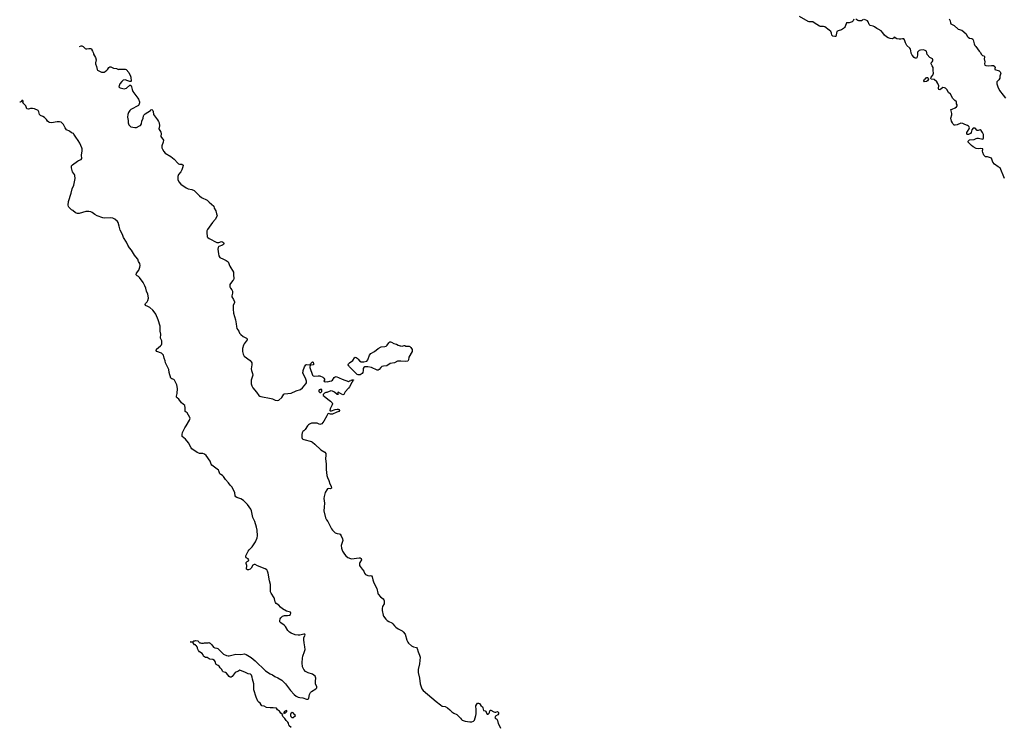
# Model space of a CAD drawing. Header units: inches. Extents: x 1861287 to 2052918, y 204622 to 437896.
# Tile 168 of 215: x 1952022 to 1972639, y 390203 to 405012. Entities that reach past the tile are written whole.
import ezdxf

# ---------------------------------------------------------------- set-up
doc = ezdxf.new("R2010")
doc.units = ezdxf.units.IN
doc.header["$MEASUREMENT"] = 0
for name, color, linetype in [('B9359', 7, 'Continuous'), ('B9369', 7, 'Continuous'), ('B9450', 7, 'Continuous'), ('B9460', 7, 'Continuous'), ('B9470', 7, 'Continuous')]:
    doc.layers.add(name, color=color, linetype=linetype)

msp = doc.modelspace()

# ---------------------------------------------------------------- linework, layer by layer
at = {"layer": 'B9359', "color": 5, "elevation": 180}
for points in [[(1957710, 390196), (1957667, 390230), (1957657, 390250), (1957648, 390290), (1957635, 390310), (1957604, 390344), (1957575, 390390), (1957534, 390430), (1957520, 390480), (1957490, 390496), (1957459, 390539), (1957419, 390570), (1957400, 390600), (1957330, 390612), (1957270, 390610), (1957190, 390617), (1957142, 390642), (1957090, 390650), (1957076, 390670), (1957061, 390710), (1957030, 390730), (1957010, 390752), (1956975, 390830), (1956926, 390986), (1956923, 391110), (1956897, 391210), (1956892, 391252), (1956873, 391293), (1956853, 391313), (1956805, 391325), (1956753, 391353), (1956630, 391395), (1956590, 391369), (1956550, 391358), (1956532, 391348), (1956470, 391264), (1956450, 391253), (1956430, 391253), (1956410, 391267), (1956384, 391304), (1956354, 391334), (1956330, 391350), (1956285, 391365), (1956270, 391375), (1956253, 391410), (1956217, 391450), (1956200, 391480), (1956177, 391497), (1956147, 391507), (1956137, 391517), (1956129, 391530), (1956117, 391577), (1956100, 391600), (1956070, 391622), (1956006, 391630), (1955990, 391635), (1955950, 391662), (1955910, 391665), (1955890, 391674), (1955874, 391690), (1955861, 391721), (1955844, 391744), (1955790, 391784), (1955765, 391810), (1955748, 391852), (1955748, 391868), (1955742, 391882), (1955730, 391886), (1955726, 391906), (1955708, 391910), (1955706, 391926), (1955686, 391930), (1955670, 391946), (1955650, 391986), (1955590, 391988), (1955590, 391994), (1955650, 391994), (1955668, 392012), (1955690, 392012), (1955710, 392022), (1955750, 392011), (1955774, 391990), (1955778, 391978), (1955792, 391972), (1955808, 391972), (1955830, 391962), (1955870, 391962), (1955890, 391971), (1955968, 391972), (1955990, 391978), (1956010, 391965), (1956045, 391930), (1956081, 391881), (1956107, 391867), (1956150, 391861), (1956170, 391853), (1956290, 391730), (1956350, 391707), (1956390, 391699), (1956410, 391700), (1956550, 391730), (1956650, 391727), (1956730, 391738), (1956767, 391727), (1956870, 391662), (1956955, 391595), (1957170, 391381), (1957270, 391321), (1957318, 391298), (1957365, 391265), (1957430, 391238), (1957510, 391190), (1957588, 391110), (1957690, 390974), (1957768, 390888), (1957810, 390852), (1957850, 390834), (1957890, 390823), (1957950, 390820), (1958030, 390789), (1958054, 390790), (1958070, 390800), (1958076, 390810), (1958088, 390890), (1958110, 390931), (1958130, 390953), (1958225, 391010), (1958243, 391030), (1958243, 391050), (1958214, 391110), (1958213, 391170), (1958220, 391230), (1958208, 391270), (1958155, 391315), (1958060, 391340), (1958010, 391367), (1957970, 391415), (1957946, 391470), (1957939, 391550), (1957945, 391650), (1957953, 391690), (1957989, 391791), (1957997, 391830), (1957996, 391890), (1957977, 391970), (1957969, 392031), (1957975, 392085), (1957998, 392130), (1957995, 392150), (1957970, 392152), (1957890, 392132), (1957850, 392128), (1957790, 392141), (1957710, 392175), (1957670, 392197), (1957635, 392230), (1957590, 392310), (1957563, 392343), (1957489, 392390), (1957469, 392410), (1957466, 392430), (1957477, 392470), (1957490, 392496), (1957524, 392530), (1957570, 392544), (1957630, 392544), (1957669, 392551), (1957690, 392566), (1957701, 392590), (1957694, 392610), (1957610, 392636), (1957523, 392683), (1957480, 392720), (1957450, 392756), (1957395, 392795), (1957376, 392816), (1957369, 392830), (1957361, 392890), (1957353, 392910), (1957288, 393008), (1957276, 393036), (1957271, 393070), (1957272, 393190), (1957251, 393271), (1957228, 393428), (1957213, 393470), (1957197, 393497), (1957161, 393521), (1957003, 393584), (1956950, 393609), (1956930, 393613), (1956904, 393596), (1956868, 393532), (1956846, 393510), (1956810, 393498), (1956790, 393499), (1956773, 393513), (1956772, 393530), (1956781, 393570), (1956779, 393590), (1956765, 393630), (1956767, 393650), (1956785, 393675), (1956811, 393690), (1956820, 393710), (1956807, 393730), (1956767, 393750), (1956755, 393770), (1956756, 393790), (1956808, 393890), (1956830, 393919), (1956890, 393982), (1956957, 394083), (1956994, 394166), (1957004, 394210), (1956994, 394330), (1956981, 394390), (1956944, 394510), (1956901, 394590), (1956876, 394730), (1956862, 394770), (1956790, 394865), (1956710, 394951), (1956650, 394983), (1956568, 395010), (1956546, 395026), (1956536, 395050), (1956530, 395110), (1956470, 395230), (1956429, 395269), (1956397, 395317), (1956329, 395389), (1956291, 395451), (1956270, 395470), (1956231, 395491), (1956212, 395510), (1956195, 395570), (1956184, 395584), (1956130, 395629), (1956045, 395690), (1956029, 395710), (1956013, 395770), (1955925, 395890), (1955890, 395918), (1955855, 395935), (1955790, 395932), (1955770, 395937), (1955736, 395956), (1955630, 396033), (1955610, 396052), (1955557, 396157), (1955493, 396233), (1955427, 396290), (1955421, 396310), (1955422, 396330), (1955430, 396370), (1955480, 396470), (1955510, 396513), (1955576, 396630), (1955589, 396669), (1955587, 396687), (1955530, 396782), (1955489, 396810), (1955484, 396830), (1955490, 396890), (1955477, 396937), (1955411, 396991), (1955355, 397070), (1955318, 397098), (1955309, 397110), (1955307, 397130), (1955318, 397190), (1955324, 397290), (1955316, 397370), (1955263, 397470), (1955250, 397481), (1955210, 397496), (1955190, 397510), (1955153, 397630), (1955142, 397690), (1955077, 397830), (1955068, 397870), (1955046, 397930), (1955034, 397990), (1955014, 398014), (1954991, 398031), (1954893, 398070), (1954883, 398090), (1954890, 398115), (1954974, 398186), (1954993, 398207), (1955002, 398230), (1954996, 398290), (1954968, 398350), (1954979, 398430), (1954964, 398490), (1954967, 398567), (1954961, 398601), (1954920, 398730), (1954870, 398847), (1954839, 398899), (1954810, 398932), (1954745, 398985), (1954708, 399008), (1954659, 399030), (1954649, 399049), (1954658, 399070), (1954690, 399110), (1954703, 399137), (1954716, 399184), (1954715, 399230), (1954706, 399270), (1954679, 399330), (1954664, 399390), (1954643, 399443), (1954607, 399510), (1954533, 399613), (1954510, 399639), (1954482, 399650), (1954464, 399670), (1954469, 399710), (1954516, 399770), (1954540, 399830), (1954548, 399870), (1954537, 399910), (1954513, 399953), (1954494, 400000)], [(1956287, 400000), (1956346, 399970), (1956390, 399943), (1956398, 399930), (1956406, 399890), (1956422, 399850), (1956496, 399730), (1956496, 399670), (1956503, 399597), (1956498, 399570), (1956488, 399550), (1956434, 399490), (1956424, 399470), (1956421, 399450), (1956424, 399424), (1956439, 399390), (1956461, 399361), (1956477, 399330), (1956479, 399290), (1956465, 399230), (1956465, 399210), (1956499, 399159), (1956521, 399110), (1956522, 399090), (1956494, 399030), (1956491, 398990), (1956491, 398951), (1956501, 398870), (1956542, 398730), (1956557, 398650), (1956560, 398590), (1956571, 398551), (1956610, 398491), (1956628, 398450), (1956650, 398423), (1956703, 398383), (1956774, 398350), (1956788, 398330), (1956783, 398310), (1956726, 398230), (1956710, 398199), (1956688, 398130), (1956686, 398070), (1956704, 398010), (1956725, 397970), (1956850, 397877), (1956870, 397853), (1956881, 397830), (1956886, 397790), (1956873, 397750), (1956867, 397707), (1956873, 397670), (1956897, 397610), (1956902, 397570), (1956872, 397470), (1956868, 397430), (1956870, 397390), (1956884, 397350), (1956904, 397310), (1956979, 397219), (1957028, 397150), (1957050, 397132), (1957070, 397125), (1957290, 397087), (1957318, 397078), (1957370, 397049), (1957419, 397041), (1957450, 397051), (1957510, 397107), (1957550, 397174), (1957570, 397182), (1957710, 397198), (1957810, 397242), (1957899, 397270), (1957946, 397310), (1958015, 397390), (1958027, 397410), (1958027, 397450), (1958007, 397510), (1957948, 397612), (1957948, 397630), (1957958, 397650), (1957958, 397670), (1957989, 397750), (1958014, 397786), (1958026, 397794), (1958090, 397791), (1958105, 397795), (1958109, 397810), (1958150, 397851), (1958170, 397842), (1958177, 397810), (1958171, 397790), (1958117, 397783), (1958105, 397775), (1958098, 397750), (1958101, 397730), (1958155, 397575), (1958170, 397556), (1958190, 397549), (1958270, 397560), (1958310, 397558), (1958370, 397532), (1958392, 397510), (1958402, 397490), (1958402, 397470), (1958394, 397450), (1958398, 397438), (1958430, 397432), (1958450, 397438), (1958470, 397436), (1958516, 397444), (1958550, 397456), (1958569, 397471), (1958610, 397525), (1958630, 397538), (1958650, 397542), (1958774, 397490), (1958910, 397442), (1958930, 397454), (1958962, 397458), (1958970, 397474), (1959012, 397472), (1959010, 397466), (1958998, 397462), (1958992, 397448), (1958991, 397430), (1958978, 397422), (1958930, 397330), (1958910, 397302), (1958837, 397223), (1958810, 397169), (1958790, 397163), (1958690, 397218), (1958682, 397210), (1958684, 397184), (1958691, 397169), (1958671, 397169), (1958613, 397213), (1958570, 397235), (1958534, 397246), (1958450, 397208), (1958433, 397207), (1958404, 397196), (1958374, 397170), (1958378, 397150), (1958398, 397130), (1958471, 397070), (1958531, 397030), (1958566, 396990), (1958571, 396970), (1958566, 396950), (1958526, 396870), (1958514, 396830), (1958525, 396825), (1958550, 396826), (1958630, 396854), (1958670, 396863), (1958690, 396861), (1958711, 396851), (1958721, 396830), (1958702, 396810), (1958662, 396798), (1958570, 396756), (1958530, 396754), (1958490, 396769), (1958477, 396763), (1958450, 396722), (1958393, 396610), (1958350, 396556), (1958330, 396544), (1958310, 396541), (1958250, 396568), (1958210, 396571), (1958130, 396566), (1958090, 396550), (1958070, 396536), (1958050, 396515), (1958002, 396438), (1957973, 396407), (1957949, 396391), (1957934, 396366), (1957928, 396332), (1957927, 396270), (1957935, 396250), (1957950, 396233), (1957970, 396224), (1958130, 396182), (1958150, 396171), (1958205, 396130), (1958330, 396010), (1958410, 395958), (1958430, 395930), (1958434, 395890), (1958426, 395830), (1958443, 395710), (1958441, 395599), (1958455, 395475), (1958468, 395428), (1958495, 395370), (1958515, 395295), (1958546, 395250), (1958550, 395210), (1958530, 395194), (1958490, 395197), (1958470, 395194), (1958450, 395174), (1958420, 395120), (1958396, 395030), (1958394, 394990), (1958407, 394890), (1958397, 394810), (1958392, 394730), (1958427, 394587), (1958447, 394547), (1958473, 394510), (1958550, 394359), (1958571, 394330), (1958630, 394274), (1958670, 394258), (1958715, 394250), (1958730, 394242), (1958756, 394210), (1958779, 394150), (1958786, 394110), (1958757, 394010), (1958759, 393950), (1958779, 393890), (1958823, 393823), (1958852, 393792), (1958896, 393756), (1958950, 393735), (1958970, 393730), (1959130, 393750), (1959148, 393748), (1959173, 393733), (1959177, 393710), (1959147, 393653), (1959140, 393630), (1959140, 393590), (1959148, 393570), (1959192, 393510), (1959230, 393470), (1959243, 393430), (1959262, 393402), (1959310, 393377), (1959344, 393376), (1959370, 393382), (1959391, 393370), (1959402, 393350), (1959414, 393290), (1959428, 393250), (1959465, 393170), (1959503, 393110), (1959519, 393010), (1959529, 392990), (1959580, 392930), (1959633, 392893), (1959650, 392870), (1959657, 392850), (1959655, 392790), (1959622, 392730), (1959610, 392690), (1959612, 392650), (1959632, 392550), (1959641, 392530), (1959690, 392464), (1959717, 392437), (1959754, 392414), (1959812, 392390), (1959837, 392370), (1959867, 392327), (1959898, 392298), (1959950, 392261), (1960000, 392235)], [(1960000, 397866), (1959952, 397868), (1959930, 397865), (1959870, 397830), (1959782, 397818), (1959710, 397770), (1959638, 397762), (1959606, 397754), (1959584, 397736), (1959550, 397689), (1959530, 397679), (1959510, 397675), (1959390, 397735), (1959310, 397748), (1959250, 397748), (1959225, 397735), (1959212, 397710), (1959216, 397670), (1959206, 397630), (1959191, 397609), (1959150, 397582), (1959110, 397578), (1959087, 397587), (1958930, 397748), (1958922, 397762), (1958909, 397770), (1958898, 397790), (1958909, 397810), (1958929, 397830), (1959001, 397879), (1959030, 397932), (1959049, 397951), (1959070, 397945), (1959091, 397930), (1959111, 397910), (1959135, 397875), (1959170, 397851), (1959230, 397851), (1959290, 397866), (1959310, 397890), (1959350, 397991), (1959374, 398026), (1959451, 398069), (1959526, 398130), (1959590, 398168), (1959667, 398173), (1959698, 398182), (1959719, 398201), (1959750, 398251), (1959770, 398271), (1959790, 398270), (1959810, 398264), (1959856, 398236), (1959910, 398219), (1959950, 398198), (1959990, 398184), (1960000, 398183)]]:
    msp.add_lwpolyline(points, dxfattribs=at)
for points in [[(1958330, 397278), (1958312, 397268), (1958290, 397266), (1958285, 397250), (1958286, 397230), (1958310, 397212), (1958330, 397212), (1958348, 397230), (1958346, 397270)], [(1957610, 390557), (1957568, 390532), (1957551, 390510), (1957554, 390494), (1957590, 390505), (1957618, 390530), (1957619, 390550)], [(1957730, 390511), (1957710, 390501), (1957701, 390490), (1957692, 390470), (1957692, 390450), (1957702, 390430), (1957721, 390410), (1957750, 390405), (1957795, 390450), (1957782, 390470), (1957770, 390477), (1957746, 390506)]]:
    msp.add_lwpolyline(points, close=True, dxfattribs=at)
at = {"layer": 'B9369', "color": 5, "elevation": 180}
for points in [[(1960000, 398183), (1960030, 398181), (1960070, 398193), (1960090, 398190), (1960110, 398181), (1960180, 398180), (1960194, 398174), (1960212, 398152), (1960237, 398110), (1960243, 398070), (1960167, 397950), (1960163, 397890), (1960150, 397867), (1960099, 397861), (1960000, 397866)], [(1960000, 392235), (1960030, 392220), (1960050, 392202), (1960091, 392150), (1960130, 392028), (1960147, 391987), (1960163, 391963), (1960228, 391908), (1960270, 391889), (1960330, 391870), (1960346, 391850), (1960363, 391783), (1960397, 391710), (1960406, 391670), (1960392, 391532), (1960365, 391410), (1960366, 391350), (1960392, 391230), (1960409, 391110), (1960445, 391010), (1960470, 390970), (1960740, 390740), (1960830, 390670), (1960870, 390648), (1960930, 390635), (1960983, 390610), (1961031, 390570), (1961070, 390525), (1961110, 390498), (1961172, 390470), (1961251, 390391), (1961270, 390365), (1961290, 390351), (1961350, 390331), (1961450, 390316), (1961490, 390316), (1961526, 390334), (1961542, 390350), (1961573, 390450), (1961579, 390481), (1961583, 390570), (1961573, 390650), (1961593, 390690), (1961610, 390705), (1961630, 390710), (1961650, 390701), (1961678, 390658), (1961711, 390631), (1961721, 390610), (1961734, 390554), (1961770, 390548), (1961780, 390540), (1961795, 390495), (1961810, 390475), (1961830, 390479), (1961850, 390497), (1961858, 390510), (1961864, 390550), (1961870, 390558), (1961890, 390559), (1961950, 390525), (1961970, 390519), (1961990, 390519), (1962030, 390530), (1962050, 390511), (1962050, 390486), (1962037, 390463), (1961985, 390435), (1961972, 390410), (1961985, 390385), (1962011, 390371), (1962025, 390345), (1962040, 390280), (1962071, 390231), (1962090, 390185)]]:
    msp.add_lwpolyline(points, dxfattribs=at)
at = {"layer": 'B9450', "color": 5, "elevation": 180}
for points in [[(1953274, 404451), (1953310, 404465), (1953324, 404464), (1953350, 404452), (1953390, 404412), (1953405, 404405), (1953430, 404402), (1953470, 404412), (1953510, 404412), (1953532, 404392), (1953533, 404373), (1953550, 404354), (1953570, 404314), (1953571, 404291), (1953610, 404222), (1953625, 404175), (1953611, 404110), (1953613, 404090), (1953633, 404030), (1953643, 403970), (1953650, 403958), (1953666, 403946), (1953737, 403917), (1953770, 403911), (1953790, 403916), (1953810, 403925), (1953850, 403955), (1953870, 403976), (1953890, 404010), (1953910, 404022), (1953930, 404022), (1953990, 403994), (1954051, 403991), (1954090, 403972), (1954104, 403976), (1954210, 403979), (1954230, 403977), (1954250, 403967), (1954305, 403910), (1954342, 403830), (1954350, 403810), (1954354, 403726), (1954350, 403718), (1954330, 403717), (1954290, 403735), (1954230, 403752), (1954190, 403743), (1954161, 403719), (1954117, 403670), (1954098, 403610), (1954110, 403590), (1954124, 403584), (1954210, 403564), (1954259, 403581), (1954330, 403639), (1954350, 403645), (1954364, 403610), (1954375, 403550), (1954390, 403510), (1954430, 403450), (1954498, 403370), (1954511, 403350), (1954531, 403290), (1954530, 403270), (1954520, 403230), (1954510, 403216), (1954350, 403132), (1954329, 403111), (1954304, 403070), (1954290, 403030), (1954283, 402970), (1954296, 402904), (1954293, 402850), (1954308, 402810), (1954350, 402768), (1954430, 402758), (1954470, 402759), (1954528, 402792), (1954550, 402799), (1954571, 402829), (1954581, 402890), (1954610, 402950), (1954617, 403003), (1954623, 403017), (1954650, 403043), (1954758, 403110), (1954770, 403122), (1954791, 403131), (1954810, 403111), (1954819, 403090), (1954826, 403026), (1954865, 402970), (1954910, 402918), (1954930, 402882), (1954941, 402850), (1954947, 402790), (1954939, 402730), (1954955, 402690), (1954976, 402656), (1954984, 402630), (1954981, 402570), (1955031, 402490), (1955027, 402450), (1955002, 402370), (1955001, 402330), (1955010, 402305), (1955043, 402250), (1955070, 402219), (1955187, 402147), (1955256, 402090), (1955331, 402010), (1955350, 401996), (1955370, 401991), (1955414, 401990), (1955442, 401970), (1955438, 401930), (1955417, 401870), (1955397, 401830), (1955351, 401770), (1955337, 401730), (1955331, 401690), (1955334, 401670), (1955358, 401618), (1955395, 401570), (1955510, 401490), (1955550, 401473), (1955630, 401458), (1955677, 401437), (1955699, 401419), (1955784, 401324), (1955830, 401294), (1955950, 401237), (1955990, 401190), (1956085, 401110), (1956091, 401070), (1956126, 401010), (1956146, 400946), (1956155, 400910), (1956151, 400890), (1956113, 400830), (1956057, 400770), (1955957, 400623), (1955942, 400590), (1955939, 400561), (1955948, 400470), (1955964, 400450), (1955991, 400430), (1956148, 400348), (1956190, 400348), (1956250, 400367), (1956270, 400366), (1956291, 400350), (1956299, 400330), (1956291, 400310), (1956271, 400290), (1956193, 400267), (1956182, 400258), (1956175, 400245), (1956170, 400209), (1956183, 400110), (1956192, 400070), (1956216, 400036), (1956287, 400000)], [(1954494, 400000), (1954490, 400009), (1954426, 400086), (1954364, 400190), (1954320, 400240), (1954286, 400290), (1954259, 400359), (1954196, 400456), (1954174, 400514), (1954127, 400607), (1954108, 400690), (1954084, 400764), (1954068, 400788), (1954017, 400837), (1953970, 400857), (1953930, 400865), (1953790, 400858), (1953764, 400864), (1953646, 400906), (1953594, 400934), (1953539, 400979), (1953510, 400992), (1953470, 401001), (1953430, 401001), (1953404, 400996), (1953270, 400954), (1953230, 400954), (1953193, 400970), (1953137, 401017), (1953109, 401030), (1953050, 401089), (1953042, 401102), (1953035, 401130), (1953041, 401210), (1953097, 401383), (1953118, 401470), (1953153, 401550), (1953184, 401690), (1953177, 401750), (1953170, 401769), (1953125, 401830), (1953106, 401910), (1953108, 401950), (1953127, 401973), (1953230, 402051), (1953255, 402065), (1953310, 402087), (1953321, 402110), (1953317, 402177), (1953328, 402270), (1953328, 402310), (1953325, 402330), (1953284, 402430), (1953250, 402484), (1953197, 402550), (1953158, 402618), (1953147, 402627), (1953110, 402642), (1953062, 402682), (1953005, 402710), (1952972, 402750), (1952939, 402819), (1952890, 402865), (1952854, 402874), (1952805, 402875), (1952690, 402856), (1952650, 402861), (1952630, 402870), (1952608, 402888), (1952583, 402923), (1952544, 402964), (1952509, 402989), (1952455, 403010), (1952435, 403030), (1952422, 403082), (1952406, 403110), (1952330, 403148), (1952290, 403155), (1952250, 403155), (1952210, 403142), (1952170, 403148), (1952149, 403209), (1952086, 403270), (1952095, 403290), (1952095, 403310), (1952090, 403318), (1952070, 403318), (1952058, 403302), (1952045, 403295), (1952031, 403289), (1952022, 403289)]]:
    msp.add_lwpolyline(points, dxfattribs=at)
at = {"layer": 'B9460', "color": 5, "elevation": 180}
for points in [[(1969490, 405025), (1969473, 404987), (1969452, 404969), (1969390, 404948), (1969350, 404949), (1969334, 404946), (1969305, 404870), (1969293, 404850), (1969270, 404827), (1969230, 404802), (1969159, 404781), (1969134, 404766), (1969110, 404662), (1969090, 404659), (1969050, 404669), (1969030, 404688), (1969023, 404730), (1969005, 404765), (1968974, 404794), (1968879, 404859), (1968850, 404870), (1968790, 404868), (1968770, 404876), (1968713, 404913), (1968677, 404930), (1968630, 404964), (1968590, 404970), (1968550, 404970), (1968530, 404975), (1968350, 405079)], [(1969690, 405018), (1969650, 404991), (1969590, 404990), (1969570, 404996), (1969530, 405023)], [(1970000, 404811), (1969967, 404830), (1969922, 404862), (1969890, 404877), (1969830, 404892), (1969810, 404912), (1969789, 404970), (1969776, 404990), (1969710, 405016)]]:
    msp.add_lwpolyline(points, dxfattribs=at)
at = {"layer": 'B9470', "color": 5, "elevation": 180}
for points in [[(1971487, 405030), (1971508, 404990), (1971509, 404949), (1971522, 404922), (1971588, 404890), (1971670, 404811), (1971751, 404790), (1971838, 404718), (1971864, 404664), (1971883, 404643), (1971908, 404628), (1971956, 404616), (1971982, 404602), (1971990, 404590), (1972005, 404510), (1972024, 404470), (1972044, 404450), (1972110, 404351), (1972132, 404332), (1972161, 404281), (1972184, 404264), (1972212, 404252), (1972221, 404241), (1972226, 404230), (1972216, 404190), (1972228, 404130), (1972223, 404090), (1972230, 404059), (1972250, 404052), (1972310, 404046), (1972370, 404056), (1972413, 404053), (1972441, 404030), (1972446, 404010), (1972438, 403990), (1972442, 403970), (1972530, 403939), (1972550, 403923), (1972559, 403910), (1972564, 403890), (1972548, 403830), (1972543, 403790), (1972522, 403750), (1972485, 403710), (1972479, 403690), (1972483, 403670), (1972504, 403610), (1972541, 403530), (1972612, 403430), (1972664, 403370)], [(1972644, 401690), (1972554, 401910), (1972510, 401932), (1972430, 401990), (1972401, 402030), (1972370, 402116), (1972290, 402139), (1972245, 402145), (1972221, 402161), (1972210, 402174), (1972186, 402230), (1972183, 402257), (1972184, 402276), (1972192, 402292), (1972189, 402309), (1972130, 402314), (1972090, 402308), (1972050, 402316), (1971990, 402348), (1971950, 402376), (1971880, 402450), (1971882, 402470), (1971910, 402494), (1972010, 402503), (1972050, 402527), (1972067, 402533), (1972095, 402535), (1972186, 402514), (1972199, 402521), (1972204, 402536), (1972202, 402610), (1972184, 402650), (1972154, 402694), (1972130, 402706), (1972090, 402693), (1972070, 402693), (1972030, 402744), (1971990, 402741), (1971958, 402710), (1971944, 402650), (1971931, 402630), (1971890, 402608), (1971867, 402607), (1971856, 402616), (1971851, 402630), (1971856, 402650), (1971866, 402674), (1971905, 402730), (1971909, 402750), (1971902, 402770), (1971890, 402782), (1971870, 402796), (1971810, 402816), (1971770, 402836), (1971730, 402847), (1971650, 402814), (1971610, 402806), (1971590, 402807), (1971570, 402826), (1971553, 402850), (1971532, 402890), (1971518, 402950), (1971538, 403022), (1971540, 403050), (1971536, 403076), (1971518, 403130), (1971550, 403139), (1971610, 403167), (1971639, 403190), (1971653, 403210), (1971649, 403230), (1971639, 403250), (1971640, 403290), (1971630, 403303), (1971602, 403322), (1971563, 403363), (1971514, 403450), (1971471, 403491), (1971433, 403550), (1971410, 403576), (1971389, 403589), (1971350, 403590), (1971310, 403556), (1971290, 403547), (1971270, 403553), (1971259, 403570), (1971258, 403582), (1971268, 403630), (1971250, 403676), (1971227, 403710), (1971170, 403763), (1971110, 403770), (1971102, 403782), (1971098, 403790), (1971105, 403810), (1971141, 403850), (1971158, 403890), (1971147, 403950), (1971152, 404010), (1971130, 404044), (1971110, 404090), (1971110, 404110), (1971130, 404131), (1971140, 404150), (1971144, 404170), (1971137, 404190), (1971081, 404221), (1971025, 404285), (1971008, 404350), (1970983, 404370), (1970950, 404384), (1970885, 404375), (1970856, 404364), (1970839, 404350), (1970824, 404330), (1970820, 404310), (1970824, 404270), (1970805, 404214), (1970793, 404207), (1970770, 404206), (1970750, 404222), (1970706, 404270), (1970690, 404309), (1970683, 404370), (1970675, 404395), (1970658, 404418), (1970601, 404470), (1970568, 404530), (1970550, 404593), (1970535, 404610), (1970510, 404614), (1970470, 404605), (1970437, 404603), (1970390, 404608), (1970330, 404643), (1970316, 404624), (1970288, 404612), (1970250, 404615), (1970204, 404630), (1970171, 404650), (1970130, 404685), (1970097, 404737), (1970057, 404777), (1970000, 404811)]]:
    msp.add_lwpolyline(points, dxfattribs=at)
msp.add_lwpolyline([(1970970, 403709), (1970954, 403730), (1970960, 403750), (1970970, 403764), (1970990, 403777), (1971010, 403801), (1971030, 403803), (1971038, 403798), (1971045, 403790), (1971048, 403770), (1971030, 403733), (1971010, 403721)], close=True, dxfattribs=at)

doc.saveas('drawing.dxf')
